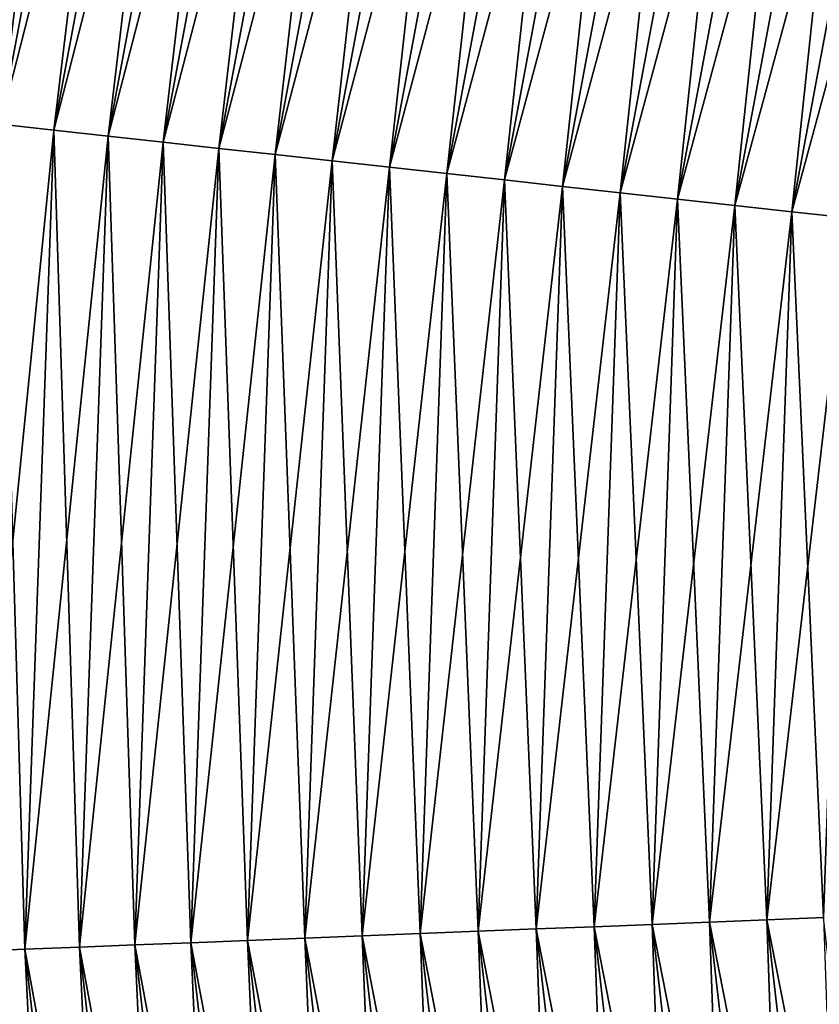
# Model space of a CAD drawing. Header units: metres. Extents: x -80 to 80, y -455 to 95.
# Tile 26 of 256: x -27.14 to -23.18, y -395.6 to -390.72. Entities that reach past the tile are written whole.
import ezdxf

# ---------------------------------------------------------------- set-up
doc = ezdxf.new("R2010")
doc.units = ezdxf.units.M
doc.layers.add('solid_501010_K', color=7, linetype='CONTINUOUS')

msp = doc.modelspace()

# ---------------------------------------------------------------- linework, layer by layer
at = {"layer": 'solid_501010_K'}
for points in [[(-27.989237, -391.155731, 446.889099), (-27.214359, -387.014618, 446.889099), (-26.974361, -387.07843, 446.709991)], [(-27.742407, -391.183014, 460.690002), (-26.974361, -387.07843, 460.690002), (-27.214359, -387.014618, 460.510895)], [(-27.742407, -391.183014, 446.709991), (-27.989237, -391.155731, 446.889099), (-26.974361, -387.07843, 446.709991)], [(-27.742407, -391.183014, 460.690002), (-27.489412, -391.210968, 460.855408), (-26.974361, -387.07843, 460.690002)], [(-27.742407, -391.183014, 446.709991), (-26.974361, -387.07843, 446.709991), (-26.728373, -387.143829, 446.544586)], [(-27.489412, -391.210968, 460.855408), (-26.728373, -387.143829, 460.855408), (-26.974361, -387.07843, 460.690002)], [(-27.489412, -391.210968, 446.544586), (-27.742407, -391.183014, 446.709991), (-26.728373, -387.143829, 446.544586)], [(-27.489412, -391.210968, 460.855408), (-27.230755, -391.239563, 461.006805), (-26.728373, -387.143829, 460.855408)], [(-27.489412, -391.210968, 446.544586), (-26.728373, -387.143829, 446.544586), (-26.476875, -387.210693, 446.393219)], [(-27.230755, -391.239563, 461.006805), (-26.476875, -387.210693, 461.006805), (-26.728373, -387.143829, 460.855408)], [(-27.230755, -391.239563, 446.393219), (-27.489412, -391.210968, 446.544586), (-26.476875, -387.210693, 446.393219)], [(-27.230755, -391.239563, 461.006805), (-26.966936, -391.268738, 461.143829), (-26.476875, -387.210693, 461.006805)], [(-27.230755, -391.239563, 446.393219), (-26.476875, -387.210693, 446.393219), (-26.220362, -387.2789, 446.256165)], [(-26.966936, -391.268738, 461.143829), (-26.220362, -387.2789, 461.143829), (-26.476875, -387.210693, 461.006805)], [(-26.966936, -391.268738, 446.256165), (-27.230755, -391.239563, 446.393219), (-26.220362, -387.2789, 446.256165)], [(-26.966936, -391.268738, 461.143829), (-26.698479, -391.298431, 461.266296), (-26.220362, -387.2789, 461.143829)], [(-26.966936, -391.268738, 446.256165), (-26.220362, -387.2789, 446.256165), (-25.959335, -387.348297, 446.133698)], [(-26.698479, -391.298431, 461.266296), (-25.959335, -387.348297, 461.266296), (-26.220362, -387.2789, 461.143829)], [(-26.698479, -391.298431, 446.133698), (-26.966936, -391.268738, 446.256165), (-25.959335, -387.348297, 446.133698)], [(-26.698479, -391.298431, 461.266296), (-26.425905, -391.328552, 461.373901), (-25.959335, -387.348297, 461.266296)], [(-26.698479, -391.298431, 446.133698), (-25.959335, -387.348297, 446.133698), (-25.694309, -387.418762, 446.026093)], [(-26.425905, -391.328552, 461.373901), (-25.694309, -387.418762, 461.373901), (-25.959335, -387.348297, 461.266296)], [(-26.425905, -391.328552, 446.026093), (-26.698479, -391.298431, 446.133698), (-25.694309, -387.418762, 446.026093)], [(-26.425905, -391.328552, 461.373901), (-26.149752, -391.35907, 461.466461), (-25.694309, -387.418762, 461.373901)], [(-26.425905, -391.328552, 446.026093), (-25.694309, -387.418762, 446.026093), (-25.4258, -387.490143, 445.933533)], [(-26.149752, -391.35907, 461.466461), (-25.4258, -387.490143, 461.466461), (-25.694309, -387.418762, 461.373901)], [(-26.149752, -391.35907, 445.933533), (-26.425905, -391.328552, 446.026093), (-25.4258, -387.490143, 445.933533)], [(-26.149752, -391.35907, 461.466461), (-25.87056, -391.389954, 461.543793), (-25.4258, -387.490143, 461.466461)], [(-26.149752, -391.35907, 445.933533), (-25.4258, -387.490143, 445.933533), (-25.154339, -387.562317, 445.856201)], [(-25.87056, -391.389954, 461.543793), (-25.154339, -387.562317, 461.543793), (-25.4258, -387.490143, 461.466461)], [(-25.87056, -391.389954, 445.856201), (-26.149752, -391.35907, 445.933533), (-25.154339, -387.562317, 445.856201)], [(-25.87056, -391.389954, 461.543793), (-25.588877, -391.421082, 461.605743), (-25.154339, -387.562317, 461.543793)], [(-25.87056, -391.389954, 445.856201), (-25.154339, -387.562317, 445.856201), (-24.880453, -387.635132, 445.79425)], [(-25.588877, -391.421082, 461.605743), (-24.880453, -387.635132, 461.605743), (-25.154339, -387.562317, 461.543793)], [(-25.588877, -391.421082, 445.79425), (-25.87056, -391.389954, 445.856201), (-24.880453, -387.635132, 445.79425)], [(-25.588877, -391.421082, 461.605743), (-25.305256, -391.452454, 461.652222), (-24.880453, -387.635132, 461.605743)], [(-25.588877, -391.421082, 445.79425), (-24.880453, -387.635132, 445.79425), (-24.604683, -387.708466, 445.747803)], [(-25.305256, -391.452454, 461.652222), (-24.604683, -387.708466, 461.652222), (-24.880453, -387.635132, 461.605743)], [(-25.305256, -391.452454, 445.747803), (-25.588877, -391.421082, 445.79425), (-24.604683, -387.708466, 445.747803)], [(-25.305256, -391.452454, 461.652222), (-25.02025, -391.483948, 461.683075), (-24.604683, -387.708466, 461.652222)], [(-25.305256, -391.452454, 445.747803), (-24.604683, -387.708466, 445.747803), (-24.32757, -387.782135, 445.716919)], [(-25.02025, -391.483948, 461.683075), (-24.32757, -387.782135, 461.683075), (-24.604683, -387.708466, 461.652222)], [(-25.02025, -391.483948, 445.716919), (-25.305256, -391.452454, 445.747803), (-24.32757, -387.782135, 445.716919)], [(-25.02025, -391.483948, 461.683075), (-24.734423, -391.515564, 461.698273), (-24.32757, -387.782135, 461.683075)], [(-25.02025, -391.483948, 445.716919), (-24.32757, -387.782135, 445.716919), (-24.049654, -387.856018, 445.701721)], [(-24.734423, -391.515564, 461.698273), (-24.049654, -387.856018, 461.698273), (-24.32757, -387.782135, 461.683075)], [(-24.734423, -391.515564, 445.701721), (-25.02025, -391.483948, 445.716919), (-24.049654, -387.856018, 445.701721)], [(-24.734423, -391.515564, 461.698273), (-24.44833, -391.54718, 461.697784), (-24.049654, -387.856018, 461.698273)], [(-24.734423, -391.515564, 445.701721), (-24.049654, -387.856018, 445.701721), (-23.771482, -387.929962, 445.702209)], [(-24.44833, -391.54718, 461.697784), (-23.771482, -387.929962, 461.697784), (-24.049654, -387.856018, 461.698273)], [(-24.44833, -391.54718, 445.702209), (-24.734423, -391.515564, 445.701721), (-23.771482, -387.929962, 445.702209)], [(-24.44833, -391.54718, 461.697784), (-24.162537, -391.578766, 461.681641), (-23.771482, -387.929962, 461.697784)], [(-24.44833, -391.54718, 445.702209), (-23.771482, -387.929962, 445.702209), (-23.493601, -388.003845, 445.718384)], [(-24.162537, -391.578766, 461.681641), (-23.493601, -388.003845, 461.681641), (-23.771482, -387.929962, 461.697784)], [(-24.162537, -391.578766, 445.718384), (-24.44833, -391.54718, 445.702209), (-23.493601, -388.003845, 445.718384)], [(-24.162537, -391.578766, 461.681641), (-23.8776, -391.61026, 461.649811), (-23.493601, -388.003845, 461.681641)], [(-24.162537, -391.578766, 445.718384), (-23.493601, -388.003845, 445.718384), (-23.216553, -388.077515, 445.750183)], [(-23.8776, -391.61026, 461.649811), (-23.216553, -388.077515, 461.649811), (-23.493601, -388.003845, 461.681641)], [(-23.8776, -391.61026, 445.750183), (-24.162537, -391.578766, 445.718384), (-23.216553, -388.077515, 445.750183)], [(-23.8776, -391.61026, 461.649811), (-23.59408, -391.641602, 461.602417), (-23.216553, -388.077515, 461.649811)], [(-23.8776, -391.61026, 445.750183), (-23.216553, -388.077515, 445.750183), (-22.940882, -388.150818, 445.797577)], [(-23.59408, -391.641602, 461.602417), (-22.940882, -388.150818, 461.602417), (-23.216553, -388.077515, 461.649811)], [(-23.59408, -391.641602, 445.797577), (-23.8776, -391.61026, 445.750183), (-22.940882, -388.150818, 445.797577)], [(-23.59408, -391.641602, 461.602417), (-23.312534, -391.672729, 461.53952), (-22.940882, -388.150818, 461.602417)], [(-23.59408, -391.641602, 445.797577), (-22.940882, -388.150818, 445.797577), (-22.66713, -388.223572, 445.860474)], [(-23.312534, -391.672729, 461.53952), (-22.66713, -388.223572, 461.53952), (-22.940882, -388.150818, 461.602417)], [(-23.312534, -391.672729, 445.860474), (-23.59408, -391.641602, 445.797577), (-22.66713, -388.223572, 445.860474)], [(-23.312534, -391.672729, 461.53952), (-23.033512, -391.703583, 461.461243), (-22.66713, -388.223572, 461.53952)], [(-23.312534, -391.672729, 445.860474), (-22.66713, -388.223572, 445.860474), (-22.395834, -388.295715, 445.938751)], [(-23.033512, -391.703583, 445.938751), (-23.312534, -391.672729, 445.860474), (-22.395834, -388.295715, 445.938751)], [(-27.375128, -395.335815, 461.006805), (-27.109911, -395.325317, 461.143829), (-27.230755, -391.239563, 461.006805)], [(-27.375128, -395.335815, 446.393219), (-27.230755, -391.239563, 446.393219), (-26.966936, -391.268738, 446.256165)], [(-27.109911, -395.325317, 461.143829), (-26.966936, -391.268738, 461.143829), (-27.230755, -391.239563, 461.006805)], [(-27.109911, -395.325317, 446.256165), (-27.375128, -395.335815, 446.393219), (-26.966936, -391.268738, 446.256165)], [(-27.109911, -395.325317, 461.143829), (-26.840031, -395.314606, 461.266296), (-26.966936, -391.268738, 461.143829)], [(-27.109911, -395.325317, 446.256165), (-26.966936, -391.268738, 446.256165), (-26.698479, -391.298431, 446.133698)], [(-26.840031, -395.314606, 446.133698), (-27.109911, -395.325317, 446.256165), (-26.698479, -391.298431, 446.133698)], [(-26.840031, -395.314606, 461.266296), (-26.698479, -391.298431, 461.266296), (-26.966936, -391.268738, 461.143829)], [(-26.840031, -395.314606, 461.266296), (-26.566011, -395.303741, 461.373901), (-26.698479, -391.298431, 461.266296)], [(-26.840031, -395.314606, 446.133698), (-26.698479, -391.298431, 446.133698), (-26.425905, -391.328552, 446.026093)], [(-26.566011, -395.303741, 461.373901), (-26.425905, -391.328552, 461.373901), (-26.698479, -391.298431, 461.266296)], [(-26.566011, -395.303741, 446.026093), (-26.840031, -395.314606, 446.133698), (-26.425905, -391.328552, 446.026093)], [(-26.566011, -395.303741, 461.373901), (-26.288395, -395.292725, 461.466461), (-26.425905, -391.328552, 461.373901)], [(-26.566011, -395.303741, 446.026093), (-26.425905, -391.328552, 446.026093), (-26.149752, -391.35907, 445.933533)], [(-26.288395, -395.292725, 461.466461), (-26.149752, -391.35907, 461.466461), (-26.425905, -391.328552, 461.373901)], [(-26.288395, -395.292725, 445.933533), (-26.566011, -395.303741, 446.026093), (-26.149752, -391.35907, 445.933533)], [(-26.288395, -395.292725, 461.466461), (-26.007723, -395.281586, 461.543793), (-26.149752, -391.35907, 461.466461)], [(-26.288395, -395.292725, 445.933533), (-26.149752, -391.35907, 445.933533), (-25.87056, -391.389954, 445.856201)], [(-26.007723, -395.281586, 445.856201), (-26.288395, -395.292725, 445.933533), (-25.87056, -391.389954, 445.856201)], [(-26.007723, -395.281586, 461.543793), (-25.87056, -391.389954, 461.543793), (-26.149752, -391.35907, 461.466461)], [(-26.007723, -395.281586, 461.543793), (-25.724546, -395.270355, 461.605743), (-25.87056, -391.389954, 461.543793)], [(-26.007723, -395.281586, 445.856201), (-25.87056, -391.389954, 445.856201), (-25.588877, -391.421082, 445.79425)], [(-25.724546, -395.270355, 461.605743), (-25.588877, -391.421082, 461.605743), (-25.87056, -391.389954, 461.543793)], [(-25.724546, -395.270355, 445.79425), (-26.007723, -395.281586, 445.856201), (-25.588877, -391.421082, 445.79425)], [(-25.724546, -395.270355, 461.605743), (-25.439421, -395.259033, 461.652222), (-25.588877, -391.421082, 461.605743)], [(-25.724546, -395.270355, 445.79425), (-25.588877, -391.421082, 445.79425), (-25.305256, -391.452454, 445.747803)], [(-25.439421, -395.259033, 445.747803), (-25.724546, -395.270355, 445.79425), (-25.305256, -391.452454, 445.747803)], [(-25.439421, -395.259033, 461.652222), (-25.305256, -391.452454, 461.652222), (-25.588877, -391.421082, 461.605743)], [(-25.439421, -395.259033, 461.652222), (-25.152905, -395.247681, 461.683075), (-25.305256, -391.452454, 461.652222)], [(-25.439421, -395.259033, 445.747803), (-25.305256, -391.452454, 445.747803), (-25.02025, -391.483948, 445.716919)], [(-25.152905, -395.247681, 461.683075), (-25.02025, -391.483948, 461.683075), (-25.305256, -391.452454, 461.652222)], [(-25.152905, -395.247681, 445.716919), (-25.439421, -395.259033, 445.747803), (-25.02025, -391.483948, 445.716919)], [(-25.152905, -395.247681, 461.683075), (-24.865561, -395.236298, 461.698273), (-25.02025, -391.483948, 461.683075)], [(-25.152905, -395.247681, 445.716919), (-25.02025, -391.483948, 445.716919), (-24.734423, -391.515564, 445.701721)], [(-24.865561, -395.236298, 461.698273), (-24.734423, -391.515564, 461.698273), (-25.02025, -391.483948, 461.683075)], [(-24.865561, -395.236298, 445.701721), (-25.152905, -395.247681, 445.716919), (-24.734423, -391.515564, 445.701721)], [(-24.865561, -395.236298, 461.698273), (-24.577951, -395.224884, 461.697784), (-24.734423, -391.515564, 461.698273)], [(-24.865561, -395.236298, 445.701721), (-24.734423, -391.515564, 445.701721), (-24.44833, -391.54718, 445.702209)], [(-24.577951, -395.224884, 445.702209), (-24.865561, -395.236298, 445.701721), (-24.44833, -391.54718, 445.702209)], [(-24.577951, -395.224884, 461.697784), (-24.44833, -391.54718, 461.697784), (-24.734423, -391.515564, 461.698273)], [(-24.577951, -395.224884, 461.697784), (-24.290642, -395.21347, 461.681641), (-24.44833, -391.54718, 461.697784)], [(-24.577951, -395.224884, 445.702209), (-24.44833, -391.54718, 445.702209), (-24.162537, -391.578766, 445.718384)], [(-24.290642, -395.21347, 461.681641), (-24.162537, -391.578766, 461.681641), (-24.44833, -391.54718, 461.697784)], [(-24.290642, -395.21347, 445.718384), (-24.577951, -395.224884, 445.702209), (-24.162537, -391.578766, 445.718384)], [(-24.290642, -395.21347, 461.681641), (-24.004196, -395.202118, 461.649811), (-24.162537, -391.578766, 461.681641)], [(-24.290642, -395.21347, 445.718384), (-24.162537, -391.578766, 445.718384), (-23.8776, -391.61026, 445.750183)], [(-24.004196, -395.202118, 461.649811), (-23.8776, -391.61026, 461.649811), (-24.162537, -391.578766, 461.681641)], [(-24.004196, -395.202118, 445.750183), (-24.290642, -395.21347, 445.718384), (-23.8776, -391.61026, 445.750183)], [(-24.004196, -395.202118, 461.649811), (-23.719173, -395.190826, 461.602417), (-23.8776, -391.61026, 461.649811)], [(-24.004196, -395.202118, 445.750183), (-23.8776, -391.61026, 445.750183), (-23.59408, -391.641602, 445.797577)], [(-23.719173, -395.190826, 445.797577), (-24.004196, -395.202118, 445.750183), (-23.59408, -391.641602, 445.797577)], [(-23.719173, -395.190826, 461.602417), (-23.59408, -391.641602, 461.602417), (-23.8776, -391.61026, 461.649811)], [(-23.719173, -395.190826, 461.602417), (-23.436134, -395.179596, 461.53952), (-23.59408, -391.641602, 461.602417)], [(-23.719173, -395.190826, 445.797577), (-23.59408, -391.641602, 445.797577), (-23.312534, -391.672729, 445.860474)], [(-23.436134, -395.179596, 461.53952), (-23.312534, -391.672729, 461.53952), (-23.59408, -391.641602, 461.602417)], [(-23.436134, -395.179596, 445.860474), (-23.719173, -395.190826, 445.797577), (-23.312534, -391.672729, 445.860474)], [(-23.436134, -395.179596, 461.53952), (-23.155632, -395.168457, 461.461243), (-23.312534, -391.672729, 461.53952)], [(-23.436134, -395.179596, 445.860474), (-23.312534, -391.672729, 445.860474), (-23.033512, -391.703583, 445.938751)], [(-23.155632, -395.168457, 461.461243), (-23.033512, -391.703583, 461.461243), (-23.312534, -391.672729, 461.53952)], [(-23.155632, -395.168457, 445.938751), (-23.436134, -395.179596, 445.860474), (-23.033512, -391.703583, 445.938751)], [(-23.593506, -398.772644, 461.649811), (-24.004196, -395.202118, 461.649811), (-24.290642, -395.21347, 461.681641)], [(-23.875051, -398.82663, 445.718384), (-24.290642, -395.21347, 445.718384), (-24.004196, -395.202118, 445.750183)], [(-23.31336, -398.718964, 461.602417), (-23.719173, -395.190826, 461.602417), (-24.004196, -395.202118, 461.649811)], [(-23.593506, -398.772644, 445.750183), (-24.004196, -395.202118, 445.750183), (-23.719173, -395.190826, 445.797577)], [(-23.593506, -398.772644, 461.649811), (-23.31336, -398.718964, 461.602417), (-24.004196, -395.202118, 461.649811)], [(-23.593506, -398.772644, 445.750183), (-23.875051, -398.82663, 445.718384), (-24.004196, -395.202118, 445.750183)], [(-23.035164, -398.665619, 461.53952), (-23.436134, -395.179596, 461.53952), (-23.719173, -395.190826, 461.602417)], [(-23.31336, -398.718964, 445.797577), (-23.719173, -395.190826, 445.797577), (-23.436134, -395.179596, 445.860474)], [(-23.31336, -398.718964, 461.602417), (-23.035164, -398.665619, 461.53952), (-23.719173, -395.190826, 461.602417)], [(-23.31336, -398.718964, 445.797577), (-23.593506, -398.772644, 445.750183), (-23.719173, -395.190826, 445.797577)], [(-22.75946, -398.612762, 461.461243), (-23.155632, -395.168457, 461.461243), (-23.436134, -395.179596, 461.53952)], [(-23.035164, -398.665619, 445.860474), (-23.436134, -395.179596, 445.860474), (-23.155632, -395.168457, 445.938751)], [(-23.035164, -398.665619, 461.53952), (-22.75946, -398.612762, 461.461243), (-23.436134, -395.179596, 461.53952)], [(-23.035164, -398.665619, 445.860474), (-23.31336, -398.718964, 445.797577), (-23.436134, -395.179596, 445.860474)], [(-24.722561, -398.989075, 461.683075), (-25.152905, -395.247681, 461.683075), (-25.439421, -395.259033, 461.652222)], [(-25.004175, -399.04306, 445.747803), (-25.439421, -395.259033, 445.747803), (-25.152905, -395.247681, 445.716919)], [(-24.440134, -398.934937, 461.698273), (-24.865561, -395.236298, 461.698273), (-25.152905, -395.247681, 461.683075)], [(-24.722561, -398.989075, 445.716919), (-25.152905, -395.247681, 445.716919), (-24.865561, -395.236298, 445.701721)], [(-24.722561, -398.989075, 461.683075), (-24.440134, -398.934937, 461.698273), (-25.152905, -395.247681, 461.683075)], [(-24.722561, -398.989075, 445.716919), (-25.004175, -399.04306, 445.747803), (-25.152905, -395.247681, 445.716919)], [(-24.157446, -398.880768, 461.697784), (-24.577951, -395.224884, 461.697784), (-24.865561, -395.236298, 461.698273)], [(-24.440134, -398.934937, 445.701721), (-24.865561, -395.236298, 445.701721), (-24.577951, -395.224884, 445.702209)], [(-24.440134, -398.934937, 461.698273), (-24.157446, -398.880768, 461.697784), (-24.865561, -395.236298, 461.698273)], [(-24.440134, -398.934937, 445.701721), (-24.722561, -398.989075, 445.716919), (-24.865561, -395.236298, 445.701721)], [(-23.875051, -398.82663, 461.681641), (-24.290642, -395.21347, 461.681641), (-24.577951, -395.224884, 461.697784)], [(-24.157446, -398.880768, 445.702209), (-24.577951, -395.224884, 445.702209), (-24.290642, -395.21347, 445.718384)], [(-24.157446, -398.880768, 461.697784), (-23.875051, -398.82663, 461.681641), (-24.577951, -395.224884, 461.697784)], [(-24.157446, -398.880768, 445.702209), (-24.440134, -398.934937, 445.701721), (-24.577951, -395.224884, 445.702209)], [(-23.875051, -398.82663, 461.681641), (-23.593506, -398.772644, 461.649811), (-24.290642, -395.21347, 461.681641)], [(-23.875051, -398.82663, 445.718384), (-24.157446, -398.880768, 445.702209), (-24.290642, -395.21347, 445.718384)], [(-26.111492, -399.255341, 461.373901), (-26.566011, -395.303741, 461.373901), (-26.840031, -395.314606, 461.266296)], [(-26.380823, -399.306946, 446.133698), (-26.840031, -395.314606, 446.133698), (-26.566011, -395.303741, 446.026093)], [(-25.838625, -399.203033, 461.466461), (-26.288395, -395.292725, 461.466461), (-26.566011, -395.303741, 461.373901)], [(-26.111492, -399.255341, 446.026093), (-26.566011, -395.303741, 446.026093), (-26.288395, -395.292725, 445.933533)], [(-26.111492, -399.255341, 461.373901), (-25.838625, -399.203033, 461.466461), (-26.566011, -395.303741, 461.373901)], [(-26.111492, -399.255341, 446.026093), (-26.380823, -399.306946, 446.133698), (-26.566011, -395.303741, 446.026093)], [(-25.562756, -399.150146, 461.543793), (-26.007723, -395.281586, 461.543793), (-26.288395, -395.292725, 461.466461)], [(-25.838625, -399.203033, 445.933533), (-26.288395, -395.292725, 445.933533), (-26.007723, -395.281586, 445.856201)], [(-25.838625, -399.203033, 461.466461), (-25.562756, -399.150146, 461.543793), (-26.288395, -395.292725, 461.466461)], [(-25.838625, -399.203033, 445.933533), (-26.111492, -399.255341, 446.026093), (-26.288395, -395.292725, 445.933533)], [(-25.284424, -399.096802, 461.605743), (-25.724546, -395.270355, 461.605743), (-26.007723, -395.281586, 461.543793)], [(-25.562756, -399.150146, 445.856201), (-26.007723, -395.281586, 445.856201), (-25.724546, -395.270355, 445.79425)], [(-25.562756, -399.150146, 461.543793), (-25.284424, -399.096802, 461.605743), (-26.007723, -395.281586, 461.543793)], [(-25.562756, -399.150146, 445.856201), (-25.838625, -399.203033, 445.933533), (-26.007723, -395.281586, 445.856201)], [(-25.004175, -399.04306, 461.652222), (-25.439421, -395.259033, 461.652222), (-25.724546, -395.270355, 461.605743)], [(-25.284424, -399.096802, 445.79425), (-25.724546, -395.270355, 445.79425), (-25.439421, -395.259033, 445.747803)], [(-25.284424, -399.096802, 461.605743), (-25.004175, -399.04306, 461.652222), (-25.724546, -395.270355, 461.605743)], [(-25.284424, -399.096802, 445.79425), (-25.562756, -399.150146, 445.856201), (-25.724546, -395.270355, 445.79425)], [(-25.004175, -399.04306, 461.652222), (-24.722561, -398.989075, 461.683075), (-25.439421, -395.259033, 461.652222)], [(-25.004175, -399.04306, 445.747803), (-25.284424, -399.096802, 445.79425), (-25.439421, -395.259033, 445.747803)], [(-26.906765, -399.407776, 461.006805), (-27.375128, -395.335815, 461.006805), (-27.635159, -395.34613, 460.855408)], [(-27.162346, -399.456757, 460.855408), (-26.906765, -399.407776, 461.006805), (-27.635159, -395.34613, 460.855408)], [(-26.646086, -399.357819, 461.143829), (-27.109911, -395.325317, 461.143829), (-27.375128, -395.335815, 461.006805)], [(-26.906765, -399.407776, 446.393219), (-27.375128, -395.335815, 446.393219), (-27.109911, -395.325317, 446.256165)], [(-26.906765, -399.407776, 461.006805), (-26.646086, -399.357819, 461.143829), (-27.375128, -395.335815, 461.006805)], [(-26.906765, -399.407776, 446.393219), (-27.162346, -399.456757, 446.544586), (-27.375128, -395.335815, 446.393219)], [(-26.380823, -399.306946, 461.266296), (-26.840031, -395.314606, 461.266296), (-27.109911, -395.325317, 461.143829)], [(-26.646086, -399.357819, 446.256165), (-27.109911, -395.325317, 446.256165), (-26.840031, -395.314606, 446.133698)], [(-26.646086, -399.357819, 461.143829), (-26.380823, -399.306946, 461.266296), (-27.109911, -395.325317, 461.143829)], [(-26.646086, -399.357819, 446.256165), (-26.906765, -399.407776, 446.393219), (-27.109911, -395.325317, 446.256165)], [(-26.380823, -399.306946, 461.266296), (-26.111492, -399.255341, 461.373901), (-26.840031, -395.314606, 461.266296)], [(-26.380823, -399.306946, 446.133698), (-26.646086, -399.357819, 446.256165), (-26.840031, -395.314606, 446.133698)]]:
    msp.add_3dface(points, dxfattribs=at)

doc.saveas('drawing.dxf')
